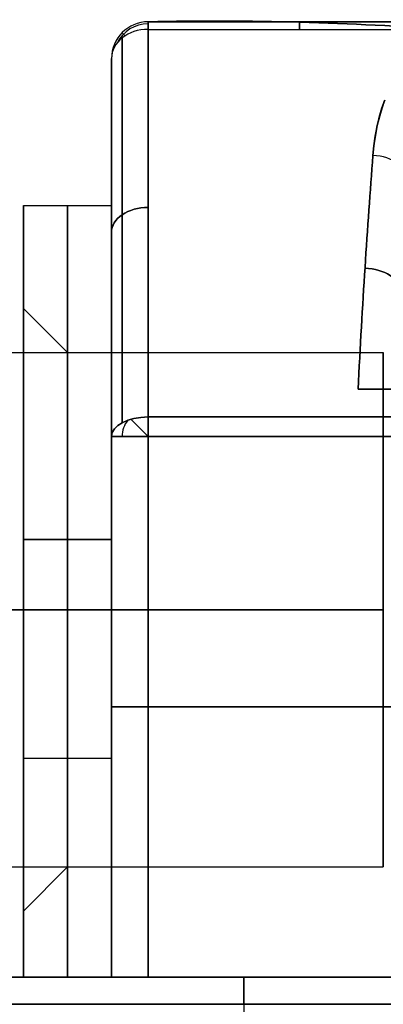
# Model space of a CAD drawing. Extents: x -32 to 144, y -30 to 75.
# Tile 20 of 47: x 52 to 57, y 30 to 43. Entities that reach past the tile are written whole.
import ezdxf

# ---------------------------------------------------------------- set-up
doc = ezdxf.new("R2010")
doc.units = 0
doc.layers.add('DEFAULT', color=7, linetype='CONTINUOUS')

msp = doc.modelspace()

# ---------------------------------------------------------------- linework, layer by layer
at = {"layer": 'DEFAULT'}
for p, q in [((53.8, 43, -9.831), (53.8, 43, 9.831)), ((53.8, 43), (71.753, 43)), ((57.916, 42.89, 10.144), (53.8, 42.897, 10.136)), ((53.8, 42.897, -10.136), (57.916, 42.89, -10.144)), ((53.8, 42.897, 10.136), (57.916, 42.89, 10.144)), ((57.916, 42.89, -10.144), (53.8, 42.897, -10.136)), ((53.3, 42.5, -9.831), (53.3, 42.5, 9.831)), ((53.3, 39.3), (53.3, 42.5)), ((56.979, 41.814, 11.429), (56.944, 41.692, 11.563)), ((56.947, 41.701, -11.552), (56.983, 41.827, -11.415)), ((56.952, 41.721, 11.531), (56.984, 41.831, 11.411)), ((56.985, 41.831, -11.411), (56.952, 41.721, -11.53)), ((57.02, 41.935, 11.296), (56.979, 41.814, 11.429)), ((56.983, 41.827, -11.415), (57.004, 41.889, -11.347)), ((56.984, 41.831, 11.411), (57.017, 41.927, 11.305)), ((57.017, 41.927, -11.304), (56.985, 41.831, -11.411)), ((56.944, 41.692, 11.563), (56.915, 41.567, 11.696)), ((56.917, 41.574, -11.688), (56.947, 41.701, -11.552)), ((56.92, 41.59, 11.671), (56.952, 41.721, 11.531)), ((56.952, 41.721, -11.53), (56.92, 41.591, -11.671)), ((56.915, 41.567, 11.696), (56.891, 41.44, 11.829)), ((56.892, 41.444, -11.824), (56.917, 41.574, -11.688)), ((56.92, 41.591, -11.671), (56.904, 41.513, -11.752)), ((56.904, 41.513, 11.752), (56.92, 41.59, 11.671)), ((56.891, 41.44, 11.829), (56.873, 41.312, 11.961)), ((56.874, 41.313, -11.959), (56.892, 41.444, -11.824)), ((56.874, 41.317, 11.955), (56.889, 41.424, 11.845)), ((56.889, 41.424, -11.845), (56.874, 41.317, -11.955)), ((56.889, 41.424, 11.845), (56.904, 41.513, 11.752)), ((56.904, 41.513, -11.752), (56.889, 41.424, -11.845)), ((56.86, 41.181, 12.093), (56.874, 41.317, 11.955)), ((56.874, 41.317, -11.955), (56.86, 41.181, -12.093)), ((56.86, 41.181, -12.093), (56.874, 41.313, -11.959)), ((56.873, 41.312, 11.961), (56.86, 41.181, 12.093)), ((52.1, 40.5), (53.3, 40.5)), ((52.1, 39.1), (52.1, 40.5)), ((52.7, 38.5), (52.1, 39.1)), ((47, 38.5), (57, 38.5)), ((63.542, 38, 14.683), (56.658, 38, 14.683)), ((56.658, 38, -14.683), (63.542, 38, -14.683)), ((53.8, 37.623, 14.924), (80.736, 37.622, 14.924)), ((80.739, 37.623, -14.924), (53.8, 37.623, -14.924)), ((53.3, 37.358, 14.5), (53.3, 30, 14.5)), ((53.3, 30, -14.5), (53.3, 37.358, -14.5)), ((53.8, 30, 15), (53.8, 37.358, 15)), ((53.8, 37.358, -15), (53.8, 30, -15)), ((53.8, 37.358, 15), (80.77, 37.327, 15)), ((80.77, 37.327, -15), (53.8, 37.358, -15)), ((53.8, 37.358, 15), (80.77, 37.327, 14.999)), ((80.77, 37.327, -14.999), (53.8, 37.358, -15)), ((80.763, 37.358, 15), (53.8, 37.358, 15)), ((80.762, 37.358, -15), (53.8, 37.358, -15)), ((53.3, 36.25, 14.5), (53.3, 36.25, 4.115)), ((53.3, 36.25, -4.115), (53.3, 36.25, -14.5)), ((53.3, 35.955, -5.416), (52.1, 35.955, -5.416)), ((52.1, 35.955, -5.416), (52.1, 30, -6.466)), ((52.1, 35.955, 5.416), (53.3, 35.955, 5.416)), ((52.1, 30, 6.466), (52.1, 35.955, 5.416)), ((52.7, 35.955, -5.416), (52.7, 30, -6.466)), ((52.7, 30, 6.466), (52.7, 35.955, 5.416)), ((53.3, 30, -6.466), (53.3, 35.955, -5.416)), ((53.3, 35.955, 5.416), (53.3, 30, 6.466)), ((53.3, 30, 5.248), (53.3, 35.747, 4.235)), ((53.3, 35.747, -4.235), (53.3, 30, -5.248)), ((52.1, 35.25, -5.541), (52.1, 35.25, -4.092)), ((52.1, 35.25, 4.092), (52.1, 35.25, 5.541)), ((47, 35, 3.5), (57, 35, 3.5)), ((57, 35, -3.5), (47, 35, -3.5)), ((52.1, 35, -4.1), (52.7, 35, -3.5)), ((52.7, 35, 3.5), (52.1, 35, 4.1)), ((80.796, 33.679, 15), (53.8, 33.679, 15)), ((53.8, 33.679, -15), (80.796, 33.679, -15)), ((52.1, 32.978, -5.941), (53.3, 32.978, -5.941)), ((52.1, 32.978, 5.941), (53.3, 32.978, 5.941)), ((47, 31.5), (57, 31.5)), ((52.7, 31.5), (52.1, 30.9)), ((52.1, 30), (52.1, 30.9)), ((104.6, 30, 16), (5.6, 30, 16)), ((5.6, 30, -16), (104.6, 30, -16)), ((5.6, 30), (69.1, 30)), ((52.1, 30, -6.466), (52.1, 30, 6.466)), ((52.1, 30, -6.466), (53.3, 30, -6.466)), ((53.3, 30, 6.466), (52.1, 30, 6.466)), ((53.3, 30, 14.5), (53.3, 30, 5.248)), ((53.3, 30, -5.248), (53.3, 30, -14.5)), ((80.8, 30, 15), (53.8, 30, 15)), ((53.8, 30, -15), (80.8, 30, -15)), ((55.1, 30, 16), (55.1, 30, -16)), ((5.6, 29.631, 18.287), (104.6, 29.631, 18.287)), ((104.6, 29.631, -18.287), (5.6, 29.631, -18.287))]:
    msp.add_line(p, q, dxfattribs=at)
at = {"layer": 'DEFAULT', "extrusion": (-0.019094, 0.83778, 0.545674)}
msp.add_arc((-54.674, 9.291, 40.362), 23.842, 259.8445, 269.7796, dxfattribs=at)
at = {"layer": 'DEFAULT', "extrusion": (-0.018902, 0.839116, -0.543624)}
msp.add_arc((-54.663, -9.417, 40.41), 23.877, 90.2195, 100.1399, dxfattribs=at)
at = {"layer": 'DEFAULT'}
for centre, radius, start, end in [((53.8, 42.5, 9.831), 0.5, 90, 180), ((53.8, 42.5, -9.831), 0.5, 90, 180), ((53.8, 42.5), 0.5, 90, 180), ((53.8, 42.5, 9.993), 0.473, 90, 153.5637), ((53.8, 42.5, -9.993), 0.473, 90, 153.5508), ((53.8, 37.358, 14.852), 0.355, 141.7976, 180), ((53.8, 37.358, -14.852), 0.355, 141.7976, 180)]:
    msp.add_arc(centre, radius, start, end, dxfattribs=at)
at = {"layer": 'DEFAULT', "extrusion": (5.59517e-14, -0.608845, 0.793289)}
msp.add_arc((53.8, 39.701, -18.077), 0.5, 90, 180, dxfattribs=at)
at = {"layer": 'DEFAULT', "extrusion": (1.01888e-07, 0.608845, 0.793289)}
msp.add_arc((-53.8, -39.701, 18.077), 0.5, 270, 0, dxfattribs=at)
at = {"layer": 'DEFAULT', "extrusion": (-1.4874e-15, 1, 4.45217e-14)}
msp.add_arc((-53.842, 37.912, 43), 28.081, 261.6577, 270.0847, dxfattribs=at)
at = {"layer": 'DEFAULT', "extrusion": (0, 1, 0)}
for centre, radius, start, end in [((-53.842, -37.912, 43), 28.081, 89.9153, 98.3423), ((-53.8, 14.5, 33.679), 0.5, 0, 90), ((-53.8, -14.5, 33.679), 0.5, 270, 0), ((-53.8, 14.5, 30), 0.5, 360, 90), ((-53.8, -14.5, 30), 0.5, 270, 0)]:
    msp.add_arc(centre, radius, start, end, dxfattribs=at)
at = {"layer": 'DEFAULT', "extrusion": (1, -1.71235e-13, -2.21521e-13)}
msp.add_arc((42.5, 9.831, 53.8), 0.5, 360, 37.5061, dxfattribs=at)
at = {"layer": 'DEFAULT', "extrusion": (1, -1.07804e-12, 1.79283e-13)}
msp.add_arc((42.5, -9.831, 53.8), 0.5, 322.4939, 0, dxfattribs=at)
at = {"layer": 'DEFAULT', "extrusion": (1, -3.5141e-13, -3.75196e-13)}
msp.add_arc((27.031, -2.041, 53.8), 20, 37.5061, 58.0228, dxfattribs=at)
at = {"layer": 'DEFAULT', "extrusion": (1, 3.41548e-13, -3.86593e-13)}
msp.add_arc((27.031, 2.041, 53.8), 20, 301.9772, 322.4939, dxfattribs=at)
at = {"layer": 'DEFAULT', "extrusion": (1, 0, 0)}
for centre, radius, start, end in [((42.5, 9.831, 55.858), 0.5, 9.3391, 37.7555), ((42.5, -9.831, 55.858), 0.5, 322.2445, 350.6603), ((26.96, -2.119, 53.3), 19.604, 37.5611, 57.9678), ((35, 0, 52.7), 5.5, 280, 0), ((35, 0, 52.7), 5.5, 0, 80), ((35, 0, 53.3), 4.3, 280, 80), ((22.733, 16, 55.1), 7.267, 0, 18.3418), ((22.733, -16, 55.1), 7.267, 341.6582, 0), ((27.258, 17.5, 55.1), 2.5, 18.3418, 90)]:
    msp.add_arc(centre, radius, start, end, dxfattribs=at)
at = {"layer": 'DEFAULT', "extrusion": (1, -6.78144e-15, -8.96459e-15)}
msp.add_arc((27.031, -2.041, 53.444), 19.851, 37.5061, 58.0228, dxfattribs=at)
at = {"layer": 'DEFAULT', "extrusion": (1, 2.97615e-15, 2.70198e-15)}
msp.add_arc((27.031, 2.041, 53.444), 19.851, 301.9772, 322.4939, dxfattribs=at)
at = {"layer": 'DEFAULT', "extrusion": (0.703767, 0.710431, -1.70963e-13)}
msp.add_arc((-8.311, 9.831, 68.056), 0.5, 0, 28.3768, dxfattribs=at)
at = {"layer": 'DEFAULT', "extrusion": (0.703767, 0.710431, 3.11283e-13)}
msp.add_arc((-8.311, -9.831, 68.056), 0.5, 331.6245, 360, dxfattribs=at)
at = {"layer": 'DEFAULT', "extrusion": (1, 6.9455e-15, -9.17225e-15)}
msp.add_arc((26.96, 2.119, 53.3), 19.604, 302.0322, 322.4389, dxfattribs=at)
at = {"layer": 'DEFAULT', "extrusion": (0.996943, 5.53799e-11, 0.078128)}
msp.add_arc((26.989, -6.52, 57.631), 20.029, 44.8825, 56.6515, dxfattribs=at)
at = {"layer": 'DEFAULT', "extrusion": (0.996943, 1.04065e-10, -0.078128)}
msp.add_arc((26.989, 6.52, 57.631), 20.029, 303.3485, 315.1175, dxfattribs=at)
at = {"layer": 'DEFAULT', "extrusion": (0.056776, 0.705561, 0.706372)}
msp.add_arc((-53.402, -40.278, 23.742), 0.5, 186.4991, 273.2533, dxfattribs=at)
at = {"layer": 'DEFAULT', "extrusion": (-0.056776, -0.705561, 0.706372)}
msp.add_arc((53.402, 40.278, -23.742), 0.5, 6.4991, 93.2533, dxfattribs=at)
at = {"layer": 'DEFAULT', "extrusion": (1, -1.51623e-15, 1.27227e-15)}
msp.add_arc((35, 0, 52.1), 5.5, 280, 0, dxfattribs=at)
at = {"layer": 'DEFAULT', "extrusion": (1, -1.51623e-15, -1.27227e-15)}
msp.add_arc((35, 0, 52.1), 5.5, 0, 80, dxfattribs=at)
at = {"layer": 'DEFAULT', "extrusion": (1, -1.25294e-15, 1.05134e-15)}
msp.add_arc((35, 0, 53.3), 5.5, 280, 0, dxfattribs=at)
at = {"layer": 'DEFAULT', "extrusion": (1, -9.9626e-17, -1.39542e-15)}
msp.add_arc((35, 0, 53.3), 5.5, 360, 80, dxfattribs=at)
at = {"layer": 'DEFAULT', "extrusion": (-2.67833e-14, 0.740387, -0.67218)}
msp.add_arc((-53.8, 36.158, 21.385), 0.5, 359.8075, 90, dxfattribs=at)
at = {"layer": 'DEFAULT', "extrusion": (-2.71831e-14, 0.740386, 0.672182)}
msp.add_arc((-53.8, -36.158, 21.385), 0.5, 270, 0.1925, dxfattribs=at)
at = {"layer": 'DEFAULT', "extrusion": (0.050675, 0.774944, -0.629995)}
msp.add_arc((-54.064, 37.224, 25.11), 0.5, 87.642, 174.0747, dxfattribs=at)
at = {"layer": 'DEFAULT', "extrusion": (0.050675, 0.774944, 0.629995)}
msp.add_arc((-54.064, -37.224, 25.11), 0.5, 185.9253, 272.358, dxfattribs=at)
at = {"layer": 'DEFAULT', "extrusion": (1, 0, -8.66516e-16)}
for start, end in [(270, 90), (90, 270)]:
    msp.add_arc((35, 0, 52.1), 4.1, start, end, dxfattribs=at)
at = {"layer": 'DEFAULT', "extrusion": (1, 2.03012e-15, 0)}
msp.add_arc((35, 0, 52.7), 3.5, 270, 90, dxfattribs=at)
at = {"layer": 'DEFAULT', "extrusion": (1, -1.01506e-14, 0)}
msp.add_arc((35, 0, 57), 3.5, 270, 90, dxfattribs=at)
at = {"layer": 'DEFAULT', "extrusion": (-2.26444e-05, 1, -2.06882e-05)}
msp.add_arc((-56.604, 14.118, 37.998), 0.568, 95.5347, 179.594, dxfattribs=at)
at = {"layer": 'DEFAULT', "extrusion": (-7.40952e-09, 1, 8.10435e-09)}
msp.add_arc((-56.602, 14.116, 38), 0.569, 95.6391, 179.4896, dxfattribs=at)
at = {"layer": 'DEFAULT', "extrusion": (-7.4095e-09, 1, -8.10435e-09)}
msp.add_arc((-56.602, -14.116, 38), 0.569, 180.4965, 264.3748, dxfattribs=at)
at = {"layer": 'DEFAULT', "extrusion": (-1.2662e-05, 1, 1.15616e-05)}
msp.add_arc((-56.603, -14.118, 37.999), 0.568, 180.407, 264.4643, dxfattribs=at)
at = {"layer": 'DEFAULT', "extrusion": (-9.32752e-14, 0.848259, -0.529582)}
msp.add_arc((-53.8, 32.084, 24.01), 0.5, 0, 90, dxfattribs=at)
at = {"layer": 'DEFAULT', "extrusion": (-6.24515e-14, 0.848259, 0.529582)}
msp.add_arc((-53.8, -32.084, 24.01), 0.5, 270, 360, dxfattribs=at)
at = {"layer": 'DEFAULT', "extrusion": (0.707107, 0.707107, -2.87001e-13)}
msp.add_arc((-11.626, 14.5, 64.458), 0.5, 48.5592, 90, dxfattribs=at)
at = {"layer": 'DEFAULT', "extrusion": (0.707107, 0.707107, -7.47113e-14)}
msp.add_arc((-11.626, -14.5, 64.458), 0.5, 270, 311.4408, dxfattribs=at)
at = {"layer": 'DEFAULT', "extrusion": (1, 1.96321e-12, 7.22627e-12)}
msp.add_arc((37.358, 14.5, 53.8), 0.5, 58.0228, 90, dxfattribs=at)
at = {"layer": 'DEFAULT', "extrusion": (1, 1.96951e-12, -6.03077e-12)}
msp.add_arc((37.358, -14.5, 53.8), 0.5, 270, 301.9772, dxfattribs=at)
at = {"layer": 'DEFAULT', "extrusion": (2.84217e-14, 1, -8.52651e-14)}
msp.add_arc((-53.8, 14.5, 37.358), 0.5, 360, 90, dxfattribs=at)
at = {"layer": 'DEFAULT', "extrusion": (-5.68434e-14, 1, 2.01078e-28)}
msp.add_arc((-53.8, -14.5, 37.358), 0.5, 270, 0, dxfattribs=at)
at = {"layer": 'DEFAULT', "extrusion": (1, -2.03012e-15, 0)}
msp.add_arc((35, 0, 52.7), 3.5, 90, 270, dxfattribs=at)
at = {"layer": 'DEFAULT', "extrusion": (1, 1.01506e-14, 0)}
msp.add_arc((35, 0, 57), 3.5, 90, 270, dxfattribs=at)

doc.saveas('drawing.dxf')
